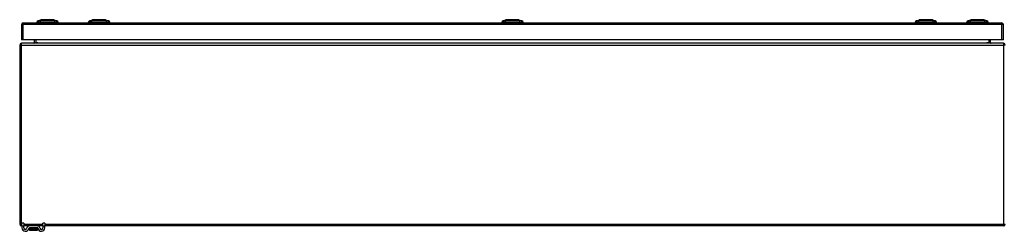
# Model space of a CAD drawing. Header units: inches. Extents: x 22 to 566, y 61 to 262.
# Tile 9 of 29: x 22 to 76, y 244 to 256. Entities that reach past the tile are written whole.
import ezdxf

# ---------------------------------------------------------------- set-up
doc = ezdxf.new("R2010")
doc.units = ezdxf.units.IN
doc.header["$MEASUREMENT"] = 0
doc.layers.add('Visible Edges(ANSI)', color=7, linetype='Continuous', lineweight=25)
doc.layers.add('Visible Tangent Edges(ANSI)', color=7, linetype='Continuous', lineweight=25)

msp = doc.modelspace()

# ---------------------------------------------------------------- linework, layer by layer
at = {"layer": 'Visible Edges(ANSI)'}
for p, q in [((22.075, 255.78), (22.075, 254.945)), ((22.174, 255.879), (75.779, 255.879)), ((22.977, 255.895), (22.909, 255.895)), ((22.977, 255.895), (23.088, 255.895)), ((22.983, 255.988), (23.143, 256.05)), ((23.911, 255.895), (23.088, 255.895)), ((23.856, 256.05), (24.016, 255.988)), ((23.911, 255.895), (24.022, 255.895)), ((24.09, 255.895), (24.022, 255.895)), ((25.803, 255.895), (25.735, 255.895)), ((25.803, 255.895), (25.914, 255.895)), ((25.809, 255.988), (25.969, 256.05)), ((26.737, 255.895), (25.914, 255.895)), ((26.682, 256.05), (26.842, 255.988)), ((26.737, 255.895), (26.848, 255.895)), ((26.916, 255.895), (26.848, 255.895)), ((48.454, 255.895), (48.386, 255.895)), ((48.426, 255.879), (48.426, 255.895)), ((48.454, 255.895), (48.565, 255.895)), ((48.46, 255.988), (48.62, 256.05)), ((49.389, 255.895), (48.565, 255.895)), ((49.334, 256.05), (49.493, 255.988)), ((49.389, 255.895), (49.499, 255.895)), ((49.567, 255.895), (49.499, 255.895)), ((49.528, 255.879), (49.528, 255.895)), ((71.106, 255.895), (71.038, 255.895)), ((71.106, 255.895), (71.217, 255.895)), ((71.112, 255.988), (71.272, 256.05)), ((72.04, 255.895), (71.217, 255.895)), ((71.985, 256.05), (72.145, 255.988)), ((72.04, 255.895), (72.151, 255.895)), ((72.219, 255.895), (72.151, 255.895)), ((73.932, 255.895), (73.864, 255.895)), ((73.932, 255.895), (74.043, 255.895)), ((73.938, 255.988), (74.098, 256.05)), ((74.866, 255.895), (74.043, 255.895)), ((74.811, 256.05), (74.971, 255.988)), ((74.866, 255.895), (74.977, 255.895)), ((75.045, 255.895), (74.977, 255.895)), ((75.878, 254.945), (75.878, 255.78)), ((21.977, 254.661), (21.977, 244.859)), ((22.174, 254.945), (22.075, 254.945)), ((75.878, 254.76), (22.076, 254.76)), ((75.779, 254.945), (22.174, 254.945)), ((22.775, 254.945), (22.775, 254.791)), ((75.179, 254.791), (75.179, 254.945)), ((75.878, 254.945), (75.779, 254.945)), ((22.102, 244.76), (22.076, 244.76)), ((22.102, 244.761), (22.102, 244.917)), ((22.207, 244.917), (22.102, 244.917)), ((22.102, 244.761), (22.102, 244.655)), ((22.207, 244.917), (22.207, 244.761)), ((22.207, 244.655), (22.207, 244.761)), ((22.506, 244.76), (22.207, 244.76)), ((22.491, 244.647), (22.491, 244.558)), ((22.491, 244.558), (22.491, 244.556)), ((22.948, 244.76), (22.506, 244.76)), ((22.948, 244.655), (22.506, 244.655)), ((22.51, 244.537), (22.943, 244.537)), ((23.247, 244.76), (22.948, 244.76)), ((22.963, 244.558), (22.963, 244.647)), ((22.963, 244.556), (22.963, 244.558)), ((23.352, 244.917), (23.247, 244.917)), ((23.247, 244.761), (23.247, 244.917)), ((23.247, 244.761), (23.247, 244.655)), ((23.352, 244.917), (23.352, 244.761)), ((23.352, 244.655), (23.352, 244.761)), ((75.878, 244.76), (23.352, 244.76))]:
    msp.add_line(p, q, dxfattribs=at)
at = {"layer": 'Visible Edges(ANSI)', "flags": 128}
for points in [[(23.855, 256.05), (23.854, 256.05), (23.853, 256.05), (23.851, 256.05), (23.848, 256.05), (23.844, 256.05), (23.839, 256.05), (23.834, 256.05), (23.827, 256.05), (23.82, 256.05), (23.813, 256.05), (23.804, 256.05), (23.795, 256.05), (23.785, 256.05), (23.774, 256.05), (23.763, 256.05), (23.751, 256.05), (23.738, 256.05), (23.725, 256.05), (23.711, 256.05), (23.697, 256.05), (23.682, 256.05), (23.667, 256.05), (23.651, 256.05), (23.635, 256.05), (23.619, 256.05), (23.602, 256.05), (23.586, 256.05), (23.569, 256.05), (23.552, 256.05), (23.534, 256.05), (23.517, 256.05), (23.499, 256.05), (23.482, 256.05), (23.464, 256.05), (23.447, 256.05), (23.43, 256.05), (23.413, 256.05), (23.396, 256.05), (23.38, 256.05), (23.363, 256.05), (23.347, 256.05), (23.332, 256.05), (23.316, 256.05), (23.302, 256.05), (23.287, 256.05), (23.274, 256.05), (23.261, 256.05), (23.248, 256.05), (23.236, 256.05), (23.225, 256.05), (23.214, 256.05), (23.204, 256.05), (23.195, 256.05), (23.186, 256.05), (23.178, 256.05), (23.171, 256.05), (23.165, 256.05), (23.16, 256.05), (23.155, 256.05), (23.151, 256.05), (23.148, 256.05), (23.146, 256.05), (23.145, 256.05), (23.144, 256.05)], [(26.681, 256.05), (26.68, 256.05), (26.679, 256.05), (26.677, 256.05), (26.674, 256.05), (26.67, 256.05), (26.665, 256.05), (26.66, 256.05), (26.654, 256.05), (26.646, 256.05), (26.639, 256.05), (26.63, 256.05), (26.621, 256.05), (26.611, 256.05), (26.6, 256.05), (26.589, 256.05), (26.577, 256.05), (26.564, 256.05), (26.551, 256.05), (26.537, 256.05), (26.523, 256.05), (26.508, 256.05), (26.493, 256.05), (26.477, 256.05), (26.462, 256.05), (26.445, 256.05), (26.429, 256.05), (26.412, 256.05), (26.395, 256.05), (26.378, 256.05), (26.36, 256.05), (26.343, 256.05), (26.326, 256.05), (26.308, 256.05), (26.291, 256.05), (26.274, 256.05), (26.256, 256.05), (26.239, 256.05), (26.222, 256.05), (26.206, 256.05), (26.19, 256.05), (26.174, 256.05), (26.158, 256.05), (26.143, 256.05), (26.128, 256.05), (26.114, 256.05), (26.1, 256.05), (26.087, 256.05), (26.074, 256.05), (26.062, 256.05), (26.051, 256.05), (26.04, 256.05), (26.03, 256.05), (26.021, 256.05), (26.012, 256.05), (26.004, 256.05), (25.997, 256.05), (25.991, 256.05), (25.986, 256.05), (25.981, 256.05), (25.977, 256.05), (25.974, 256.05), (25.972, 256.05), (25.971, 256.05), (25.97, 256.05)], [(49.332, 256.05), (49.332, 256.05), (49.33, 256.05), (49.328, 256.05), (49.325, 256.05), (49.321, 256.05), (49.317, 256.05), (49.311, 256.05), (49.305, 256.05), (49.298, 256.05), (49.29, 256.05), (49.281, 256.05), (49.272, 256.05), (49.262, 256.05), (49.252, 256.05), (49.24, 256.05), (49.228, 256.05), (49.216, 256.05), (49.202, 256.05), (49.189, 256.05), (49.175, 256.05), (49.16, 256.05), (49.145, 256.05), (49.129, 256.05), (49.113, 256.05), (49.097, 256.05), (49.08, 256.05), (49.064, 256.05), (49.046, 256.05), (49.029, 256.05), (49.012, 256.05), (48.995, 256.05), (48.977, 256.05), (48.96, 256.05), (48.942, 256.05), (48.925, 256.05), (48.908, 256.05), (48.891, 256.05), (48.874, 256.05), (48.857, 256.05), (48.841, 256.05), (48.825, 256.05), (48.81, 256.05), (48.794, 256.05), (48.78, 256.05), (48.765, 256.05), (48.751, 256.05), (48.738, 256.05), (48.726, 256.05), (48.714, 256.05), (48.702, 256.05), (48.692, 256.05), (48.682, 256.05), (48.672, 256.05), (48.664, 256.05), (48.656, 256.05), (48.649, 256.05), (48.643, 256.05), (48.637, 256.05), (48.632, 256.05), (48.629, 256.05), (48.626, 256.05), (48.624, 256.05), (48.622, 256.05), (48.622, 256.05)], [(71.984, 256.05), (71.983, 256.05), (71.982, 256.05), (71.98, 256.05), (71.977, 256.05), (71.973, 256.05), (71.968, 256.05), (71.963, 256.05), (71.957, 256.05), (71.949, 256.05), (71.942, 256.05), (71.933, 256.05), (71.924, 256.05), (71.914, 256.05), (71.903, 256.05), (71.892, 256.05), (71.88, 256.05), (71.867, 256.05), (71.854, 256.05), (71.84, 256.05), (71.826, 256.05), (71.811, 256.05), (71.796, 256.05), (71.78, 256.05), (71.765, 256.05), (71.748, 256.05), (71.732, 256.05), (71.715, 256.05), (71.698, 256.05), (71.681, 256.05), (71.663, 256.05), (71.646, 256.05), (71.629, 256.05), (71.611, 256.05), (71.594, 256.05), (71.577, 256.05), (71.559, 256.05), (71.542, 256.05), (71.525, 256.05), (71.509, 256.05), (71.493, 256.05), (71.477, 256.05), (71.461, 256.05), (71.446, 256.05), (71.431, 256.05), (71.417, 256.05), (71.403, 256.05), (71.39, 256.05), (71.377, 256.05), (71.365, 256.05), (71.354, 256.05), (71.343, 256.05), (71.333, 256.05), (71.324, 256.05), (71.315, 256.05), (71.307, 256.05), (71.3, 256.05), (71.294, 256.05), (71.289, 256.05), (71.284, 256.05), (71.28, 256.05), (71.277, 256.05), (71.275, 256.05), (71.274, 256.05), (71.273, 256.05)], [(74.81, 256.05), (74.809, 256.05), (74.808, 256.05), (74.806, 256.05), (74.803, 256.05), (74.799, 256.05), (74.794, 256.05), (74.789, 256.05), (74.783, 256.05), (74.775, 256.05), (74.768, 256.05), (74.759, 256.05), (74.75, 256.05), (74.74, 256.05), (74.729, 256.05), (74.717, 256.05), (74.705, 256.05), (74.693, 256.05), (74.68, 256.05), (74.666, 256.05), (74.652, 256.05), (74.637, 256.05), (74.622, 256.05), (74.606, 256.05), (74.59, 256.05), (74.574, 256.05), (74.557, 256.05), (74.54, 256.05), (74.524, 256.05), (74.506, 256.05), (74.489, 256.05), (74.472, 256.05), (74.454, 256.05), (74.437, 256.05), (74.419, 256.05), (74.402, 256.05), (74.385, 256.05), (74.368, 256.05), (74.351, 256.05), (74.334, 256.05), (74.318, 256.05), (74.302, 256.05), (74.286, 256.05), (74.271, 256.05), (74.257, 256.05), (74.242, 256.05), (74.229, 256.05), (74.216, 256.05), (74.203, 256.05), (74.191, 256.05), (74.18, 256.05), (74.169, 256.05), (74.159, 256.05), (74.15, 256.05), (74.141, 256.05), (74.133, 256.05), (74.126, 256.05), (74.12, 256.05), (74.115, 256.05), (74.11, 256.05), (74.106, 256.05), (74.103, 256.05), (74.101, 256.05), (74.1, 256.05), (74.099, 256.05)]]:
    msp.add_lwpolyline(points, dxfattribs=at)
at = {"layer": 'Visible Edges(ANSI)'}
for centre, radius, start, end in [((22.174, 255.78), 0.099, 90, 180), ((23.026, 255.877), 0.118, 111.2505, 171.3991), ((22.968, 255.903), 0.0394, 191.537, 216.8699), ((23.144, 256.045), 0.00492, 90.2088, 111.2505), ((23.855, 256.045), 0.00492, 68.7495, 89.7912), ((23.973, 255.877), 0.118, 8.6009, 68.7495), ((24.031, 255.903), 0.0394, 323.1301, 348.463), ((25.852, 255.877), 0.118, 111.2505, 171.3991), ((25.794, 255.903), 0.0394, 191.537, 216.8699), ((25.97, 256.045), 0.00492, 90.2088, 111.2505), ((26.681, 256.045), 0.00492, 68.7495, 89.7912), ((26.799, 255.877), 0.118, 8.6009, 68.7495), ((26.857, 255.903), 0.0394, 323.1301, 348.463), ((48.503, 255.877), 0.118, 111.2505, 171.3991), ((48.622, 256.045), 0.00492, 90.2088, 111.2505), ((49.332, 256.045), 0.00492, 68.7495, 89.7912), ((49.451, 255.877), 0.118, 8.6009, 68.7495), ((71.155, 255.877), 0.118, 111.2505, 171.3991), ((71.097, 255.903), 0.0394, 191.537, 216.8699), ((71.273, 256.045), 0.00492, 90.2088, 111.2505), ((71.984, 256.045), 0.00492, 68.7495, 89.7912), ((72.102, 255.877), 0.118, 8.6009, 68.7495), ((72.16, 255.903), 0.0394, 323.1301, 348.463), ((73.981, 255.877), 0.118, 111.2505, 171.3991), ((73.923, 255.903), 0.0394, 191.537, 216.8699), ((74.099, 256.045), 0.00492, 90.2088, 111.2505), ((74.81, 256.045), 0.00492, 68.7495, 89.7912), ((74.928, 255.877), 0.118, 8.6009, 68.7495), ((74.986, 255.903), 0.0394, 323.1301, 348.463), ((75.779, 255.78), 0.099, 0, 90), ((22.076, 254.661), 0.099, 90, 180), ((22.744, 254.791), 0.031, 270, 0), ((75.21, 254.791), 0.031, 180, 270), ((75.878, 254.661), 0.099, 0, 90), ((22.076, 244.859), 0.099, 180, 270), ((22.289, 244.655), 0.187, 180, 351.8436), ((22.289, 244.655), 0.0825, 180, 351.8436), ((22.506, 244.624), 0.136, 90, 171.8436), ((22.506, 244.624), 0.031, 90, 171.8436), ((22.499, 244.647), 0.00787, 141.8711, 180), ((22.51, 244.556), 0.0197, 180, 270), ((22.943, 244.556), 0.0197, 270, 0), ((22.948, 244.624), 0.136, 8.1564, 90), ((22.948, 244.624), 0.031, 8.1564, 90), ((22.955, 244.647), 0.00787, 0, 38.1289), ((23.164, 244.655), 0.188, 188.1564, 0), ((23.164, 244.655), 0.0825, 188.1564, 0), ((75.878, 244.859), 0.099, 270, 0)]:
    msp.add_arc(centre, radius, start, end, dxfattribs=at)
at = {"layer": 'Visible Tangent Edges(ANSI)'}
for p, q in [((22.174, 255.78), (22.075, 255.78)), ((22.174, 255.78), (22.174, 255.879)), ((22.174, 254.945), (22.174, 255.78)), ((75.779, 255.78), (22.174, 255.78)), ((22.983, 255.988), (23.143, 256.05)), ((26.325, 256.05), (26.325, 256.05)), ((26.325, 255.988), (26.325, 256.05)), ((48.977, 256.05), (48.977, 256.05)), ((48.977, 255.988), (48.977, 256.05)), ((71.628, 256.05), (71.628, 256.05)), ((71.628, 255.988), (71.628, 256.05)), ((74.971, 255.988), (74.811, 256.05)), ((75.779, 255.879), (75.779, 255.78)), ((75.878, 255.78), (75.779, 255.78)), ((75.779, 255.78), (75.779, 254.945)), ((22.076, 254.661), (21.977, 254.661)), ((22.076, 254.661), (22.076, 254.76)), ((22.076, 244.859), (22.076, 254.661)), ((22.076, 254.661), (75.878, 254.661)), ((22.775, 254.791), (22.874, 254.791)), ((22.874, 254.791), (22.874, 254.945)), ((22.874, 254.791), (22.874, 254.76)), ((22.975, 254.791), (22.874, 254.791)), ((22.975, 254.791), (74.979, 254.791)), ((75.08, 254.791), (74.979, 254.791)), ((75.08, 254.945), (75.08, 254.791)), ((75.08, 254.791), (75.08, 254.76)), ((75.08, 254.791), (75.179, 254.791)), ((75.878, 254.76), (75.878, 254.661)), ((75.878, 254.661), (75.878, 244.859)), ((75.977, 254.661), (75.878, 254.661)), ((21.977, 244.859), (22.076, 244.859)), ((22.076, 244.76), (22.076, 244.859)), ((22.076, 244.859), (22.102, 244.859)), ((22.102, 244.761), (22.207, 244.761)), ((22.207, 244.859), (23.247, 244.859)), ((22.622, 244.647), (22.491, 244.647)), ((22.832, 244.647), (22.622, 244.647)), ((22.622, 244.584), (22.622, 244.647)), ((22.622, 244.584), (22.832, 244.584)), ((22.83, 244.57), (22.624, 244.57)), ((22.963, 244.647), (22.832, 244.647)), ((22.832, 244.647), (22.832, 244.584)), ((23.247, 244.761), (23.352, 244.761)), ((23.352, 244.859), (75.878, 244.859)), ((75.878, 244.859), (75.977, 244.859)), ((75.878, 244.859), (75.878, 244.76))]:
    msp.add_line(p, q, dxfattribs=at)
at = {"layer": 'Visible Tangent Edges(ANSI)', "flags": 128}
for points in [[(23.059, 255.989), (23.051, 255.989), (23.046, 255.989), (23.04, 255.989), (23.035, 255.989), (23.03, 255.989), (23.026, 255.989), (23.021, 255.989), (23.017, 255.989), (23.013, 255.988), (23.009, 255.988), (23.005, 255.988), (23.002, 255.988), (22.999, 255.988), (22.996, 255.988), (22.994, 255.988), (22.991, 255.988), (22.989, 255.988), (22.988, 255.988), (22.986, 255.988), (22.985, 255.988), (22.984, 255.988), (22.983, 255.988), (22.983, 255.988), (22.983, 255.988)], [(23.081, 255.989), (23.08, 255.989), (23.079, 255.989), (23.077, 255.989), (23.076, 255.989), (23.075, 255.989), (23.074, 255.989), (23.073, 255.989), (23.072, 255.989), (23.072, 255.989), (23.071, 255.989), (23.07, 255.989), (23.069, 255.989), (23.068, 255.989), (23.067, 255.989), (23.066, 255.989), (23.065, 255.989), (23.065, 255.989), (23.064, 255.989), (23.063, 255.989), (23.062, 255.989), (23.062, 255.989), (23.061, 255.989), (23.06, 255.989), (23.059, 255.989)], [(23.111, 255.989), (23.109, 255.989), (23.108, 255.989), (23.107, 255.989), (23.105, 255.989), (23.104, 255.989), (23.103, 255.989), (23.101, 255.989), (23.1, 255.989), (23.099, 255.989), (23.097, 255.989), (23.096, 255.989), (23.095, 255.989), (23.094, 255.989), (23.092, 255.989), (23.091, 255.989), (23.09, 255.989), (23.089, 255.989), (23.087, 255.989), (23.086, 255.989), (23.085, 255.989), (23.084, 255.989), (23.083, 255.989), (23.082, 255.989), (23.081, 255.989)], [(23.888, 255.989), (23.854, 255.989), (23.823, 255.989), (23.792, 255.989), (23.76, 255.989), (23.728, 255.988), (23.696, 255.988), (23.664, 255.988), (23.631, 255.988), (23.598, 255.988), (23.566, 255.988), (23.533, 255.988), (23.5, 255.988), (23.467, 255.988), (23.434, 255.988), (23.401, 255.988), (23.368, 255.988), (23.335, 255.988), (23.303, 255.988), (23.271, 255.988), (23.239, 255.989), (23.207, 255.989), (23.175, 255.989), (23.144, 255.989), (23.111, 255.989)], [(23.143, 256.05), (23.143, 256.05), (23.143, 256.05), (23.144, 256.05), (23.145, 256.05), (23.146, 256.05), (23.148, 256.05), (23.15, 256.05), (23.152, 256.05), (23.155, 256.05), (23.157, 256.05), (23.16, 256.05), (23.164, 256.05), (23.167, 256.05), (23.171, 256.05), (23.175, 256.05), (23.18, 256.05), (23.185, 256.05), (23.19, 256.05), (23.195, 256.05), (23.2, 256.05), (23.206, 256.05), (23.212, 256.05), (23.218, 256.05), (23.225, 256.05)], [(23.225, 256.05), (23.227, 256.05), (23.228, 256.05), (23.23, 256.05), (23.232, 256.05), (23.234, 256.05), (23.236, 256.05), (23.238, 256.05), (23.24, 256.05), (23.241, 256.05), (23.243, 256.05), (23.245, 256.05), (23.247, 256.05), (23.249, 256.05), (23.251, 256.05), (23.253, 256.05), (23.255, 256.05), (23.257, 256.05), (23.259, 256.05), (23.261, 256.05), (23.263, 256.05), (23.266, 256.05), (23.268, 256.05), (23.27, 256.05), (23.272, 256.05)], [(23.272, 256.05), (23.288, 256.05), (23.305, 256.05), (23.322, 256.05), (23.341, 256.05), (23.359, 256.05), (23.378, 256.05), (23.398, 256.05), (23.418, 256.05), (23.438, 256.05), (23.458, 256.05), (23.479, 256.05), (23.499, 256.05), (23.52, 256.05), (23.541, 256.05), (23.561, 256.05), (23.581, 256.05), (23.601, 256.05), (23.621, 256.05), (23.64, 256.05), (23.658, 256.05), (23.677, 256.05), (23.694, 256.05), (23.711, 256.05), (23.727, 256.05)], [(23.727, 256.05), (23.729, 256.05), (23.731, 256.05), (23.733, 256.05), (23.735, 256.05), (23.737, 256.05), (23.74, 256.05), (23.742, 256.05), (23.744, 256.05), (23.746, 256.05), (23.748, 256.05), (23.75, 256.05), (23.752, 256.05), (23.754, 256.05), (23.755, 256.05), (23.757, 256.05), (23.759, 256.05), (23.761, 256.05), (23.763, 256.05), (23.765, 256.05), (23.767, 256.05), (23.769, 256.05), (23.77, 256.05), (23.772, 256.05), (23.774, 256.05)], [(23.774, 256.05), (23.78, 256.05), (23.787, 256.05), (23.793, 256.05), (23.798, 256.05), (23.804, 256.05), (23.809, 256.05), (23.814, 256.05), (23.819, 256.05), (23.823, 256.05), (23.827, 256.05), (23.831, 256.05), (23.835, 256.05), (23.838, 256.05), (23.842, 256.05), (23.844, 256.05), (23.847, 256.05), (23.849, 256.05), (23.851, 256.05), (23.853, 256.05), (23.854, 256.05), (23.855, 256.05), (23.856, 256.05), (23.856, 256.05), (23.856, 256.05)], [(23.939, 255.989), (23.938, 255.989), (23.937, 255.989), (23.935, 255.989), (23.933, 255.989), (23.932, 255.989), (23.93, 255.989), (23.928, 255.989), (23.926, 255.989), (23.924, 255.989), (23.922, 255.989), (23.92, 255.989), (23.918, 255.989), (23.916, 255.989), (23.914, 255.989), (23.911, 255.989), (23.909, 255.989), (23.907, 255.989), (23.904, 255.989), (23.901, 255.989), (23.899, 255.989), (23.896, 255.989), (23.893, 255.989), (23.891, 255.989), (23.888, 255.989)], [(24.016, 255.988), (24.016, 255.988), (24.015, 255.988), (24.015, 255.988), (24.014, 255.988), (24.013, 255.988), (24.011, 255.988), (24.009, 255.988), (24.007, 255.988), (24.005, 255.988), (24.003, 255.988), (24, 255.988), (23.997, 255.988), (23.993, 255.988), (23.99, 255.988), (23.986, 255.988), (23.982, 255.989), (23.978, 255.989), (23.973, 255.989), (23.969, 255.989), (23.964, 255.989), (23.958, 255.989), (23.953, 255.989), (23.948, 255.989), (23.939, 255.989)], [(25.885, 255.989), (25.877, 255.989), (25.872, 255.989), (25.866, 255.989), (25.861, 255.989), (25.856, 255.989), (25.852, 255.989), (25.847, 255.989), (25.843, 255.989), (25.839, 255.988), (25.835, 255.988), (25.831, 255.988), (25.828, 255.988), (25.825, 255.988), (25.822, 255.988), (25.82, 255.988), (25.817, 255.988), (25.815, 255.988), (25.814, 255.988), (25.812, 255.988), (25.811, 255.988), (25.81, 255.988), (25.809, 255.988), (25.809, 255.988), (25.809, 255.988)], [(25.937, 255.989), (25.934, 255.989), (25.931, 255.989), (25.929, 255.989), (25.926, 255.989), (25.923, 255.989), (25.921, 255.989), (25.918, 255.989), (25.916, 255.989), (25.914, 255.989), (25.911, 255.989), (25.909, 255.989), (25.907, 255.989), (25.905, 255.989), (25.902, 255.989), (25.9, 255.989), (25.899, 255.989), (25.897, 255.989), (25.895, 255.989), (25.893, 255.989), (25.891, 255.989), (25.89, 255.989), (25.888, 255.989), (25.887, 255.989), (25.885, 255.989)], [(26.325, 255.988), (26.309, 255.988), (26.292, 255.988), (26.276, 255.988), (26.259, 255.988), (26.243, 255.988), (26.226, 255.988), (26.21, 255.988), (26.194, 255.988), (26.177, 255.988), (26.161, 255.988), (26.145, 255.988), (26.129, 255.988), (26.113, 255.988), (26.096, 255.988), (26.08, 255.988), (26.064, 255.989), (26.049, 255.989), (26.033, 255.989), (26.017, 255.989), (26.001, 255.989), (25.986, 255.989), (25.97, 255.989), (25.955, 255.989), (25.937, 255.989)], [(25.969, 256.05), (25.969, 256.05), (25.969, 256.05), (25.97, 256.05), (25.971, 256.05), (25.972, 256.05), (25.974, 256.05), (25.976, 256.05), (25.978, 256.05), (25.981, 256.05), (25.983, 256.05), (25.986, 256.05), (25.99, 256.05), (25.993, 256.05), (25.997, 256.05), (26.002, 256.05), (26.006, 256.05), (26.011, 256.05), (26.016, 256.05), (26.021, 256.05), (26.026, 256.05), (26.032, 256.05), (26.038, 256.05), (26.044, 256.05), (26.051, 256.05)], [(26.051, 256.05), (26.053, 256.05), (26.054, 256.05), (26.056, 256.05), (26.058, 256.05), (26.06, 256.05), (26.062, 256.05), (26.064, 256.05), (26.065, 256.05), (26.067, 256.05), (26.069, 256.05), (26.071, 256.05), (26.073, 256.05), (26.075, 256.05), (26.077, 256.05), (26.079, 256.05), (26.081, 256.05), (26.083, 256.05), (26.085, 256.05), (26.087, 256.05), (26.089, 256.05), (26.091, 256.05), (26.094, 256.05), (26.096, 256.05), (26.098, 256.05)], [(26.098, 256.05), (26.106, 256.05), (26.114, 256.05), (26.122, 256.05), (26.131, 256.05), (26.14, 256.05), (26.149, 256.05), (26.158, 256.05), (26.167, 256.05), (26.176, 256.05), (26.185, 256.05), (26.195, 256.05), (26.204, 256.05), (26.214, 256.05), (26.224, 256.05), (26.234, 256.05), (26.244, 256.05), (26.254, 256.05), (26.264, 256.05), (26.274, 256.05), (26.284, 256.05), (26.295, 256.05), (26.305, 256.05), (26.315, 256.05), (26.325, 256.05)], [(26.325, 256.05), (26.336, 256.05), (26.346, 256.05), (26.356, 256.05), (26.366, 256.05), (26.377, 256.05), (26.387, 256.05), (26.397, 256.05), (26.407, 256.05), (26.417, 256.05), (26.427, 256.05), (26.437, 256.05), (26.446, 256.05), (26.456, 256.05), (26.466, 256.05), (26.475, 256.05), (26.484, 256.05), (26.493, 256.05), (26.502, 256.05), (26.511, 256.05), (26.52, 256.05), (26.528, 256.05), (26.537, 256.05), (26.545, 256.05), (26.553, 256.05)], [(26.714, 255.989), (26.696, 255.989), (26.68, 255.989), (26.665, 255.989), (26.649, 255.989), (26.634, 255.989), (26.618, 255.989), (26.602, 255.989), (26.586, 255.989), (26.57, 255.988), (26.554, 255.988), (26.538, 255.988), (26.522, 255.988), (26.506, 255.988), (26.49, 255.988), (26.473, 255.988), (26.457, 255.988), (26.441, 255.988), (26.424, 255.988), (26.408, 255.988), (26.391, 255.988), (26.375, 255.988), (26.358, 255.988), (26.342, 255.988), (26.325, 255.988)], [(26.553, 256.05), (26.555, 256.05), (26.557, 256.05), (26.559, 256.05), (26.561, 256.05), (26.563, 256.05), (26.566, 256.05), (26.568, 256.05), (26.57, 256.05), (26.572, 256.05), (26.574, 256.05), (26.576, 256.05), (26.578, 256.05), (26.58, 256.05), (26.581, 256.05), (26.583, 256.05), (26.585, 256.05), (26.587, 256.05), (26.589, 256.05), (26.591, 256.05), (26.593, 256.05), (26.595, 256.05), (26.596, 256.05), (26.598, 256.05), (26.6, 256.05)], [(26.6, 256.05), (26.606, 256.05), (26.613, 256.05), (26.619, 256.05), (26.624, 256.05), (26.63, 256.05), (26.635, 256.05), (26.64, 256.05), (26.645, 256.05), (26.649, 256.05), (26.653, 256.05), (26.657, 256.05), (26.661, 256.05), (26.664, 256.05), (26.667, 256.05), (26.67, 256.05), (26.673, 256.05), (26.675, 256.05), (26.677, 256.05), (26.679, 256.05), (26.68, 256.05), (26.681, 256.05), (26.682, 256.05), (26.682, 256.05), (26.682, 256.05)], [(26.744, 255.989), (26.743, 255.989), (26.742, 255.989), (26.741, 255.989), (26.74, 255.989), (26.739, 255.989), (26.737, 255.989), (26.736, 255.989), (26.735, 255.989), (26.734, 255.989), (26.733, 255.989), (26.731, 255.989), (26.73, 255.989), (26.729, 255.989), (26.727, 255.989), (26.726, 255.989), (26.725, 255.989), (26.724, 255.989), (26.722, 255.989), (26.721, 255.989), (26.72, 255.989), (26.718, 255.989), (26.717, 255.989), (26.715, 255.989), (26.714, 255.989)], [(26.765, 255.989), (26.765, 255.989), (26.764, 255.989), (26.763, 255.989), (26.763, 255.989), (26.762, 255.989), (26.761, 255.989), (26.76, 255.989), (26.759, 255.989), (26.759, 255.989), (26.758, 255.989), (26.757, 255.989), (26.756, 255.989), (26.755, 255.989), (26.754, 255.989), (26.753, 255.989), (26.752, 255.989), (26.751, 255.989), (26.75, 255.989), (26.749, 255.989), (26.748, 255.989), (26.747, 255.989), (26.746, 255.989), (26.745, 255.989), (26.744, 255.989)], [(26.842, 255.988), (26.842, 255.988), (26.841, 255.988), (26.841, 255.988), (26.84, 255.988), (26.839, 255.988), (26.837, 255.988), (26.835, 255.988), (26.833, 255.988), (26.831, 255.988), (26.829, 255.988), (26.826, 255.988), (26.823, 255.988), (26.819, 255.988), (26.816, 255.988), (26.812, 255.988), (26.808, 255.989), (26.804, 255.989), (26.799, 255.989), (26.795, 255.989), (26.79, 255.989), (26.784, 255.989), (26.779, 255.989), (26.774, 255.989), (26.765, 255.989)], [(48.537, 255.989), (48.529, 255.989), (48.523, 255.989), (48.518, 255.989), (48.513, 255.989), (48.508, 255.989), (48.503, 255.989), (48.499, 255.989), (48.494, 255.989), (48.49, 255.988), (48.486, 255.988), (48.483, 255.988), (48.48, 255.988), (48.477, 255.988), (48.474, 255.988), (48.471, 255.988), (48.469, 255.988), (48.467, 255.988), (48.465, 255.988), (48.464, 255.988), (48.463, 255.988), (48.462, 255.988), (48.461, 255.988), (48.46, 255.988), (48.46, 255.988)], [(48.588, 255.989), (48.586, 255.989), (48.583, 255.989), (48.58, 255.989), (48.577, 255.989), (48.575, 255.989), (48.572, 255.989), (48.57, 255.989), (48.567, 255.989), (48.565, 255.989), (48.563, 255.989), (48.56, 255.989), (48.558, 255.989), (48.556, 255.989), (48.554, 255.989), (48.552, 255.989), (48.55, 255.989), (48.548, 255.989), (48.546, 255.989), (48.545, 255.989), (48.543, 255.989), (48.541, 255.989), (48.54, 255.989), (48.538, 255.989), (48.537, 255.989)], [(48.977, 255.988), (48.96, 255.988), (48.944, 255.988), (48.927, 255.988), (48.911, 255.988), (48.894, 255.988), (48.878, 255.988), (48.862, 255.988), (48.845, 255.988), (48.829, 255.988), (48.813, 255.988), (48.796, 255.988), (48.78, 255.988), (48.764, 255.988), (48.748, 255.988), (48.732, 255.988), (48.716, 255.989), (48.7, 255.989), (48.684, 255.989), (48.669, 255.989), (48.653, 255.989), (48.637, 255.989), (48.622, 255.989), (48.607, 255.989), (48.588, 255.989)], [(48.62, 256.05), (48.62, 256.05), (48.621, 256.05), (48.621, 256.05), (48.622, 256.05), (48.624, 256.05), (48.625, 256.05), (48.627, 256.05), (48.63, 256.05), (48.632, 256.05), (48.635, 256.05), (48.638, 256.05), (48.641, 256.05), (48.645, 256.05), (48.649, 256.05), (48.653, 256.05), (48.658, 256.05), (48.662, 256.05), (48.667, 256.05), (48.673, 256.05), (48.678, 256.05), (48.684, 256.05), (48.69, 256.05), (48.696, 256.05), (48.702, 256.05)], [(48.702, 256.05), (48.704, 256.05), (48.706, 256.05), (48.708, 256.05), (48.71, 256.05), (48.711, 256.05), (48.713, 256.05), (48.715, 256.05), (48.717, 256.05), (48.719, 256.05), (48.721, 256.05), (48.723, 256.05), (48.725, 256.05), (48.727, 256.05), (48.729, 256.05), (48.731, 256.05), (48.733, 256.05), (48.735, 256.05), (48.737, 256.05), (48.739, 256.05), (48.741, 256.05), (48.743, 256.05), (48.745, 256.05), (48.747, 256.05), (48.749, 256.05)], [(48.749, 256.05), (48.757, 256.05), (48.766, 256.05), (48.774, 256.05), (48.782, 256.05), (48.791, 256.05), (48.8, 256.05), (48.809, 256.05), (48.818, 256.05), (48.827, 256.05), (48.837, 256.05), (48.846, 256.05), (48.856, 256.05), (48.866, 256.05), (48.875, 256.05), (48.885, 256.05), (48.895, 256.05), (48.905, 256.05), (48.916, 256.05), (48.926, 256.05), (48.936, 256.05), (48.946, 256.05), (48.956, 256.05), (48.967, 256.05), (48.977, 256.05)], [(48.977, 256.05), (48.987, 256.05), (48.997, 256.05), (49.008, 256.05), (49.018, 256.05), (49.028, 256.05), (49.038, 256.05), (49.048, 256.05), (49.059, 256.05), (49.069, 256.05), (49.078, 256.05), (49.088, 256.05), (49.098, 256.05), (49.108, 256.05), (49.117, 256.05), (49.126, 256.05), (49.136, 256.05), (49.145, 256.05), (49.154, 256.05), (49.163, 256.05), (49.171, 256.05), (49.18, 256.05), (49.188, 256.05), (49.196, 256.05), (49.204, 256.05)], [(49.366, 255.989), (49.347, 255.989), (49.332, 255.989), (49.316, 255.989), (49.301, 255.989), (49.285, 255.989), (49.27, 255.989), (49.254, 255.989), (49.238, 255.989), (49.222, 255.988), (49.206, 255.988), (49.19, 255.988), (49.174, 255.988), (49.157, 255.988), (49.141, 255.988), (49.125, 255.988), (49.109, 255.988), (49.092, 255.988), (49.076, 255.988), (49.059, 255.988), (49.043, 255.988), (49.026, 255.988), (49.01, 255.988), (48.993, 255.988), (48.977, 255.988)], [(49.204, 256.05), (49.207, 256.05), (49.209, 256.05), (49.211, 256.05), (49.213, 256.05), (49.215, 256.05), (49.217, 256.05), (49.219, 256.05), (49.221, 256.05), (49.223, 256.05), (49.225, 256.05), (49.227, 256.05), (49.229, 256.05), (49.231, 256.05), (49.233, 256.05), (49.235, 256.05), (49.237, 256.05), (49.239, 256.05), (49.241, 256.05), (49.242, 256.05), (49.244, 256.05), (49.246, 256.05), (49.248, 256.05), (49.25, 256.05), (49.252, 256.05)], [(49.252, 256.05), (49.258, 256.05), (49.264, 256.05), (49.27, 256.05), (49.276, 256.05), (49.281, 256.05), (49.287, 256.05), (49.292, 256.05), (49.296, 256.05), (49.301, 256.05), (49.305, 256.05), (49.309, 256.05), (49.313, 256.05), (49.316, 256.05), (49.319, 256.05), (49.322, 256.05), (49.324, 256.05), (49.326, 256.05), (49.328, 256.05), (49.33, 256.05), (49.331, 256.05), (49.332, 256.05), (49.333, 256.05), (49.334, 256.05), (49.334, 256.05)], [(49.396, 255.989), (49.395, 255.989), (49.393, 255.989), (49.392, 255.989), (49.391, 255.989), (49.39, 255.989), (49.389, 255.989), (49.388, 255.989), (49.386, 255.989), (49.385, 255.989), (49.384, 255.989), (49.383, 255.989), (49.382, 255.989), (49.38, 255.989), (49.379, 255.989), (49.378, 255.989), (49.376, 255.989), (49.375, 255.989), (49.374, 255.989), (49.372, 255.989), (49.371, 255.989), (49.37, 255.989), (49.368, 255.989), (49.367, 255.989), (49.366, 255.989)], [(49.417, 255.989), (49.416, 255.989), (49.415, 255.989), (49.415, 255.989), (49.414, 255.989), (49.413, 255.989), (49.413, 255.989), (49.412, 255.989), (49.411, 255.989), (49.41, 255.989), (49.409, 255.989), (49.408, 255.989), (49.408, 255.989), (49.407, 255.989), (49.406, 255.989), (49.405, 255.989), (49.404, 255.989), (49.403, 255.989), (49.402, 255.989), (49.401, 255.989), (49.4, 255.989), (49.399, 255.989), (49.398, 255.989), (49.397, 255.989), (49.396, 255.989)], [(49.493, 255.988), (49.493, 255.988), (49.493, 255.988), (49.492, 255.988), (49.491, 255.988), (49.49, 255.988), (49.489, 255.988), (49.487, 255.988), (49.485, 255.988), (49.483, 255.988), (49.48, 255.988), (49.477, 255.988), (49.474, 255.988), (49.471, 255.988), (49.467, 255.988), (49.464, 255.988), (49.46, 255.989), (49.455, 255.989), (49.451, 255.989), (49.446, 255.989), (49.441, 255.989), (49.436, 255.989), (49.431, 255.989), (49.425, 255.989), (49.417, 255.989)], [(71.188, 255.989), (71.18, 255.989), (71.175, 255.989), (71.169, 255.989), (71.164, 255.989), (71.159, 255.989), (71.155, 255.989), (71.15, 255.989), (71.146, 255.989), (71.142, 255.988), (71.138, 255.988), (71.134, 255.988), (71.131, 255.988), (71.128, 255.988), (71.125, 255.988), (71.123, 255.988), (71.12, 255.988), (71.118, 255.988), (71.117, 255.988), (71.115, 255.988), (71.114, 255.988), (71.113, 255.988), (71.112, 255.988), (71.112, 255.988), (71.112, 255.988)], [(71.24, 255.989), (71.237, 255.989), (71.234, 255.989), (71.232, 255.989), (71.229, 255.989), (71.226, 255.989), (71.224, 255.989), (71.221, 255.989), (71.219, 255.989), (71.217, 255.989), (71.214, 255.989), (71.212, 255.989), (71.21, 255.989), (71.208, 255.989), (71.205, 255.989), (71.203, 255.989), (71.202, 255.989), (71.2, 255.989), (71.198, 255.989), (71.196, 255.989), (71.194, 255.989), (71.193, 255.989), (71.191, 255.989), (71.19, 255.989), (71.188, 255.989)], [(71.628, 255.988), (71.612, 255.988), (71.595, 255.988), (71.579, 255.988), (71.562, 255.988), (71.546, 255.988), (71.529, 255.988), (71.513, 255.988), (71.497, 255.988), (71.48, 255.988), (71.464, 255.988), (71.448, 255.988), (71.432, 255.988), (71.416, 255.988), (71.399, 255.988), (71.383, 255.988), (71.367, 255.989), (71.352, 255.989), (71.336, 255.989), (71.32, 255.989), (71.304, 255.989), (71.289, 255.989), (71.273, 255.989), (71.258, 255.989), (71.24, 255.989)], [(71.272, 256.05), (71.272, 256.05), (71.272, 256.05), (71.273, 256.05), (71.274, 256.05), (71.275, 256.05), (71.277, 256.05), (71.279, 256.05), (71.281, 256.05), (71.284, 256.05), (71.286, 256.05), (71.289, 256.05), (71.293, 256.05), (71.296, 256.05), (71.3, 256.05), (71.305, 256.05), (71.309, 256.05), (71.314, 256.05), (71.319, 256.05), (71.324, 256.05), (71.329, 256.05), (71.335, 256.05), (71.341, 256.05), (71.347, 256.05), (71.354, 256.05)], [(71.354, 256.05), (71.356, 256.05), (71.357, 256.05), (71.359, 256.05), (71.361, 256.05), (71.363, 256.05), (71.365, 256.05), (71.367, 256.05), (71.368, 256.05), (71.37, 256.05), (71.372, 256.05), (71.374, 256.05), (71.376, 256.05), (71.378, 256.05), (71.38, 256.05), (71.382, 256.05), (71.384, 256.05), (71.386, 256.05), (71.388, 256.05), (71.39, 256.05), (71.392, 256.05), (71.394, 256.05), (71.397, 256.05), (71.399, 256.05), (71.401, 256.05)], [(71.401, 256.05), (71.409, 256.05), (71.417, 256.05), (71.425, 256.05), (71.434, 256.05), (71.443, 256.05), (71.452, 256.05), (71.461, 256.05), (71.47, 256.05), (71.479, 256.05), (71.488, 256.05), (71.498, 256.05), (71.507, 256.05), (71.517, 256.05), (71.527, 256.05), (71.537, 256.05), (71.547, 256.05), (71.557, 256.05), (71.567, 256.05), (71.577, 256.05), (71.587, 256.05), (71.598, 256.05), (71.608, 256.05), (71.618, 256.05), (71.628, 256.05)], [(71.628, 256.05), (71.639, 256.05), (71.649, 256.05), (71.659, 256.05), (71.669, 256.05), (71.68, 256.05), (71.69, 256.05), (71.7, 256.05), (71.71, 256.05), (71.72, 256.05), (71.73, 256.05), (71.74, 256.05), (71.749, 256.05), (71.759, 256.05), (71.769, 256.05), (71.778, 256.05), (71.787, 256.05), (71.796, 256.05), (71.805, 256.05), (71.814, 256.05), (71.823, 256.05), (71.831, 256.05), (71.84, 256.05), (71.848, 256.05), (71.856, 256.05)], [(72.017, 255.989), (71.999, 255.989), (71.983, 255.989), (71.968, 255.989), (71.952, 255.989), (71.937, 255.989), (71.921, 255.989), (71.905, 255.989), (71.889, 255.989), (71.873, 255.988), (71.857, 255.988), (71.841, 255.988), (71.825, 255.988), (71.809, 255.988), (71.793, 255.988), (71.776, 255.988), (71.76, 255.988), (71.744, 255.988), (71.727, 255.988), (71.711, 255.988), (71.694, 255.988), (71.678, 255.988), (71.661, 255.988), (71.645, 255.988), (71.628, 255.988)], [(71.856, 256.05), (71.858, 256.05), (71.86, 256.05), (71.862, 256.05), (71.864, 256.05), (71.866, 256.05), (71.869, 256.05), (71.871, 256.05), (71.873, 256.05), (71.875, 256.05), (71.877, 256.05), (71.879, 256.05), (71.881, 256.05), (71.883, 256.05), (71.884, 256.05), (71.886, 256.05), (71.888, 256.05), (71.89, 256.05), (71.892, 256.05), (71.894, 256.05), (71.896, 256.05), (71.898, 256.05), (71.899, 256.05), (71.901, 256.05), (71.903, 256.05)], [(71.903, 256.05), (71.909, 256.05), (71.916, 256.05), (71.922, 256.05), (71.927, 256.05), (71.933, 256.05), (71.938, 256.05), (71.943, 256.05), (71.948, 256.05), (71.952, 256.05), (71.956, 256.05), (71.96, 256.05), (71.964, 256.05), (71.967, 256.05), (71.97, 256.05), (71.973, 256.05), (71.976, 256.05), (71.978, 256.05), (71.98, 256.05), (71.982, 256.05), (71.983, 256.05), (71.984, 256.05), (71.985, 256.05), (71.985, 256.05), (71.985, 256.05)], [(72.047, 255.989), (72.046, 255.989), (72.045, 255.989), (72.044, 255.989), (72.043, 255.989), (72.042, 255.989), (72.04, 255.989), (72.039, 255.989), (72.038, 255.989), (72.037, 255.989), (72.036, 255.989), (72.034, 255.989), (72.033, 255.989), (72.032, 255.989), (72.03, 255.989), (72.029, 255.989), (72.028, 255.989), (72.027, 255.989), (72.025, 255.989), (72.024, 255.989), (72.023, 255.989), (72.021, 255.989), (72.02, 255.989), (72.018, 255.989), (72.017, 255.989)], [(72.068, 255.989), (72.068, 255.989), (72.067, 255.989), (72.066, 255.989), (72.066, 255.989), (72.065, 255.989), (72.064, 255.989), (72.063, 255.989), (72.062, 255.989), (72.062, 255.989), (72.061, 255.989), (72.06, 255.989), (72.059, 255.989), (72.058, 255.989), (72.057, 255.989), (72.056, 255.989), (72.055, 255.989), (72.054, 255.989), (72.053, 255.989), (72.052, 255.989), (72.051, 255.989), (72.05, 255.989), (72.049, 255.989), (72.048, 255.989), (72.047, 255.989)], [(72.145, 255.988), (72.145, 255.988), (72.144, 255.988), (72.144, 255.988), (72.143, 255.988), (72.142, 255.988), (72.14, 255.988), (72.138, 255.988), (72.136, 255.988), (72.134, 255.988), (72.132, 255.988), (72.129, 255.988), (72.126, 255.988), (72.122, 255.988), (72.119, 255.988), (72.115, 255.988), (72.111, 255.989), (72.107, 255.989), (72.102, 255.989), (72.098, 255.989), (72.093, 255.989), (72.087, 255.989), (72.082, 255.989), (72.077, 255.989), (72.068, 255.989)], [(74.014, 255.989), (74.006, 255.989), (74.001, 255.989), (73.995, 255.989), (73.99, 255.989), (73.985, 255.989), (73.981, 255.989), (73.976, 255.989), (73.972, 255.989), (73.968, 255.988), (73.964, 255.988), (73.96, 255.988), (73.957, 255.988), (73.954, 255.988), (73.951, 255.988), (73.949, 255.988), (73.947, 255.988), (73.944, 255.988), (73.943, 255.988), (73.941, 255.988), (73.94, 255.988), (73.939, 255.988), (73.938, 255.988), (73.938, 255.988), (73.938, 255.988)], [(74.066, 255.989), (74.063, 255.989), (74.06, 255.989), (74.058, 255.989), (74.055, 255.989), (74.052, 255.989), (74.05, 255.989), (74.047, 255.989), (74.045, 255.989), (74.043, 255.989), (74.04, 255.989), (74.038, 255.989), (74.036, 255.989), (74.034, 255.989), (74.031, 255.989), (74.029, 255.989), (74.028, 255.989), (74.026, 255.989), (74.024, 255.989), (74.022, 255.989), (74.02, 255.989), (74.019, 255.989), (74.017, 255.989), (74.016, 255.989), (74.014, 255.989)], [(74.843, 255.989), (74.809, 255.989), (74.778, 255.989), (74.747, 255.989), (74.715, 255.989), (74.683, 255.988), (74.651, 255.988), (74.619, 255.988), (74.586, 255.988), (74.553, 255.988), (74.52, 255.988), (74.487, 255.988), (74.454, 255.988), (74.421, 255.988), (74.388, 255.988), (74.355, 255.988), (74.323, 255.988), (74.29, 255.988), (74.258, 255.988), (74.225, 255.988), (74.193, 255.989), (74.162, 255.989), (74.13, 255.989), (74.099, 255.989), (74.066, 255.989)], [(74.098, 256.05), (74.098, 256.05), (74.098, 256.05), (74.099, 256.05), (74.1, 256.05), (74.101, 256.05), (74.103, 256.05), (74.105, 256.05), (74.107, 256.05), (74.11, 256.05), (74.112, 256.05), (74.115, 256.05), (74.119, 256.05), (74.123, 256.05), (74.126, 256.05), (74.131, 256.05), (74.135, 256.05), (74.14, 256.05), (74.145, 256.05), (74.15, 256.05), (74.155, 256.05), (74.161, 256.05), (74.167, 256.05), (74.173, 256.05), (74.18, 256.05)], [(74.18, 256.05), (74.182, 256.05), (74.183, 256.05), (74.185, 256.05), (74.187, 256.05), (74.189, 256.05), (74.191, 256.05), (74.193, 256.05), (74.195, 256.05), (74.196, 256.05), (74.198, 256.05), (74.2, 256.05), (74.202, 256.05), (74.204, 256.05), (74.206, 256.05), (74.208, 256.05), (74.21, 256.05), (74.212, 256.05), (74.214, 256.05), (74.216, 256.05), (74.218, 256.05), (74.22, 256.05), (74.223, 256.05), (74.225, 256.05), (74.227, 256.05)], [(74.227, 256.05), (74.243, 256.05), (74.26, 256.05), (74.277, 256.05), (74.296, 256.05), (74.314, 256.05), (74.333, 256.05), (74.353, 256.05), (74.373, 256.05), (74.393, 256.05), (74.413, 256.05), (74.434, 256.05), (74.454, 256.05), (74.475, 256.05), (74.496, 256.05), (74.516, 256.05), (74.536, 256.05), (74.556, 256.05), (74.576, 256.05), (74.595, 256.05), (74.613, 256.05), (74.632, 256.05), (74.649, 256.05), (74.666, 256.05), (74.682, 256.05)], [(74.682, 256.05), (74.684, 256.05), (74.686, 256.05), (74.688, 256.05), (74.69, 256.05), (74.692, 256.05), (74.695, 256.05), (74.697, 256.05), (74.699, 256.05), (74.701, 256.05), (74.703, 256.05), (74.705, 256.05), (74.707, 256.05), (74.709, 256.05), (74.71, 256.05), (74.712, 256.05), (74.714, 256.05), (74.716, 256.05), (74.718, 256.05), (74.72, 256.05), (74.722, 256.05), (74.724, 256.05), (74.725, 256.05), (74.727, 256.05), (74.729, 256.05)], [(74.729, 256.05), (74.735, 256.05), (74.742, 256.05), (74.748, 256.05), (74.753, 256.05), (74.759, 256.05), (74.764, 256.05), (74.769, 256.05), (74.774, 256.05), (74.778, 256.05), (74.783, 256.05), (74.786, 256.05), (74.79, 256.05), (74.793, 256.05), (74.797, 256.05), (74.799, 256.05), (74.802, 256.05), (74.804, 256.05), (74.806, 256.05), (74.808, 256.05), (74.809, 256.05), (74.81, 256.05), (74.811, 256.05), (74.811, 256.05), (74.811, 256.05)], [(74.894, 255.989), (74.893, 255.989), (74.892, 255.989), (74.89, 255.989), (74.888, 255.989), (74.887, 255.989), (74.885, 255.989), (74.883, 255.989), (74.881, 255.989), (74.879, 255.989), (74.877, 255.989), (74.875, 255.989), (74.873, 255.989), (74.871, 255.989), (74.869, 255.989), (74.866, 255.989), (74.864, 255.989), (74.862, 255.989), (74.859, 255.989), (74.856, 255.989), (74.854, 255.989), (74.851, 255.989), (74.849, 255.989), (74.846, 255.989), (74.843, 255.989)], [(74.971, 255.988), (74.971, 255.988), (74.97, 255.988), (74.97, 255.988), (74.969, 255.988), (74.968, 255.988), (74.966, 255.988), (74.964, 255.988), (74.962, 255.988), (74.96, 255.988), (74.957, 255.988), (74.955, 255.988), (74.952, 255.988), (74.948, 255.988), (74.945, 255.988), (74.941, 255.988), (74.937, 255.989), (74.933, 255.989), (74.928, 255.989), (74.924, 255.989), (74.919, 255.989), (74.913, 255.989), (74.908, 255.989), (74.903, 255.989), (74.894, 255.989)], [(22.622, 244.584), (22.612, 244.584), (22.603, 244.584), (22.594, 244.583), (22.585, 244.582), (22.577, 244.582), (22.569, 244.581), (22.561, 244.58), (22.553, 244.579), (22.546, 244.577), (22.539, 244.576), (22.533, 244.574), (22.527, 244.573), (22.521, 244.571), (22.516, 244.57), (22.511, 244.568), (22.507, 244.567), (22.503, 244.566), (22.5, 244.564), (22.497, 244.563), (22.495, 244.562), (22.493, 244.56), (22.492, 244.559), (22.491, 244.558), (22.491, 244.558)], [(22.508, 244.538), (22.507, 244.539), (22.507, 244.54), (22.508, 244.542), (22.509, 244.543), (22.511, 244.544), (22.513, 244.546), (22.515, 244.548), (22.518, 244.549), (22.522, 244.551), (22.526, 244.553), (22.531, 244.555), (22.536, 244.557), (22.541, 244.559), (22.547, 244.56), (22.553, 244.562), (22.56, 244.563), (22.567, 244.565), (22.574, 244.566), (22.582, 244.567), (22.59, 244.568), (22.598, 244.569), (22.606, 244.569), (22.615, 244.57), (22.624, 244.57)], [(22.51, 244.537), (22.51, 244.537), (22.51, 244.537), (22.51, 244.537), (22.51, 244.537), (22.51, 244.537), (22.51, 244.537), (22.51, 244.537), (22.51, 244.537), (22.509, 244.537), (22.509, 244.537), (22.509, 244.537), (22.509, 244.537), (22.509, 244.537), (22.509, 244.537), (22.509, 244.537), (22.509, 244.537), (22.508, 244.537), (22.508, 244.538), (22.508, 244.538), (22.508, 244.538), (22.508, 244.538), (22.508, 244.538), (22.508, 244.538), (22.508, 244.538)], [(22.83, 244.57), (22.839, 244.57), (22.848, 244.569), (22.856, 244.569), (22.864, 244.568), (22.872, 244.567), (22.88, 244.566), (22.887, 244.565), (22.894, 244.563), (22.901, 244.562), (22.907, 244.56), (22.913, 244.559), (22.918, 244.557), (22.923, 244.555), (22.928, 244.553), (22.932, 244.551), (22.935, 244.549), (22.938, 244.548), (22.941, 244.546), (22.943, 244.544), (22.945, 244.543), (22.946, 244.542), (22.947, 244.54), (22.947, 244.539), (22.946, 244.538)], [(22.963, 244.558), (22.963, 244.558), (22.962, 244.559), (22.961, 244.56), (22.959, 244.562), (22.957, 244.563), (22.954, 244.564), (22.951, 244.566), (22.947, 244.567), (22.943, 244.568), (22.938, 244.57), (22.933, 244.571), (22.927, 244.573), (22.921, 244.574), (22.915, 244.576), (22.908, 244.577), (22.901, 244.579), (22.893, 244.58), (22.885, 244.581), (22.877, 244.582), (22.868, 244.582), (22.86, 244.583), (22.851, 244.584), (22.841, 244.584), (22.832, 244.584)], [(22.946, 244.538), (22.946, 244.538), (22.946, 244.538), (22.946, 244.538), (22.946, 244.538), (22.946, 244.538), (22.945, 244.538), (22.945, 244.537), (22.945, 244.537), (22.945, 244.537), (22.945, 244.537), (22.945, 244.537), (22.945, 244.537), (22.945, 244.537), (22.945, 244.537), (22.944, 244.537), (22.944, 244.537), (22.944, 244.537), (22.944, 244.537), (22.944, 244.537), (22.944, 244.537), (22.944, 244.537), (22.944, 244.537), (22.944, 244.537), (22.943, 244.537)]]:
    msp.add_lwpolyline(points, dxfattribs=at)
at = {"layer": 'Visible Tangent Edges(ANSI)'}
for centre, start, end in [((23.144, 256.045), 90.2088, 111.2505), ((74.81, 256.045), 68.7495, 89.7912)]:
    msp.add_arc(centre, 0.00492, start, end, dxfattribs=at)
for centre, major_axis, ratio, start_param, end_param in [((23.087, 255.875), (0.016, 0.117), 0.948273, 0.391156, 1.528426), ((23.125, 255.875), (-0.005, 0.118), 0.314585, 0.249322, 1.386592), ((23.874, 255.875), (0.005, 0.118), 0.314585, 4.896593, 6.033863), ((23.912, 255.875), (-0.016, 0.117), 0.948273, 4.754759, 5.892029), ((25.913, 255.875), (0.016, 0.117), 0.948273, 0.391156, 1.528426), ((25.951, 255.875), (-0.005, 0.118), 0.314585, 0.249322, 1.386592), ((26.7, 255.875), (0.005, 0.118), 0.314585, 4.896593, 6.033863), ((26.738, 255.875), (-0.016, 0.117), 0.948273, 4.754759, 5.892029), ((48.565, 255.875), (0.016, 0.117), 0.948273, 0.391156, 1.528426), ((48.603, 255.875), (-0.005, 0.118), 0.314585, 0.249322, 1.386592), ((49.351, 255.875), (0.005, 0.118), 0.314585, 4.896593, 6.033863), ((49.389, 255.875), (-0.016, 0.117), 0.948273, 4.754759, 5.892029), ((71.216, 255.875), (0.016, 0.117), 0.948273, 0.391156, 1.528426), ((71.254, 255.875), (-0.005, 0.118), 0.314585, 0.249322, 1.386592), ((72.003, 255.875), (0.005, 0.118), 0.314585, 4.896593, 6.033863), ((72.041, 255.875), (-0.016, 0.117), 0.948273, 4.754759, 5.892029), ((74.042, 255.875), (0.016, 0.117), 0.948273, 0.391156, 1.528426), ((74.08, 255.875), (-0.005, 0.118), 0.314585, 0.249322, 1.386592), ((74.829, 255.875), (0.005, 0.118), 0.314585, 4.896593, 6.033863), ((74.867, 255.875), (-0.016, 0.117), 0.948273, 4.754759, 5.892029), ((22.51, 244.558), (-0.0197, 0), 0.9973, 0, 1.428968), ((22.625, 244.647), (0, 0.00787), 0.333333, 0, 1.570796), ((22.628, 244.584), (0, -0.0197), 0.333333, 4.712389, 5.50431), ((22.829, 244.647), (0, 0.00787), 0.333333, 4.712389, 6.283185), ((22.825, 244.584), (0, -0.0197), 0.333333, 0.778875, 1.570796), ((22.943, 244.558), (0.0197, 0), 0.9973, 4.854218, 6.283185)]:
    msp.add_ellipse(centre, major_axis=major_axis, ratio=ratio, start_param=start_param, end_param=end_param, dxfattribs=at)

doc.saveas('drawing.dxf')
